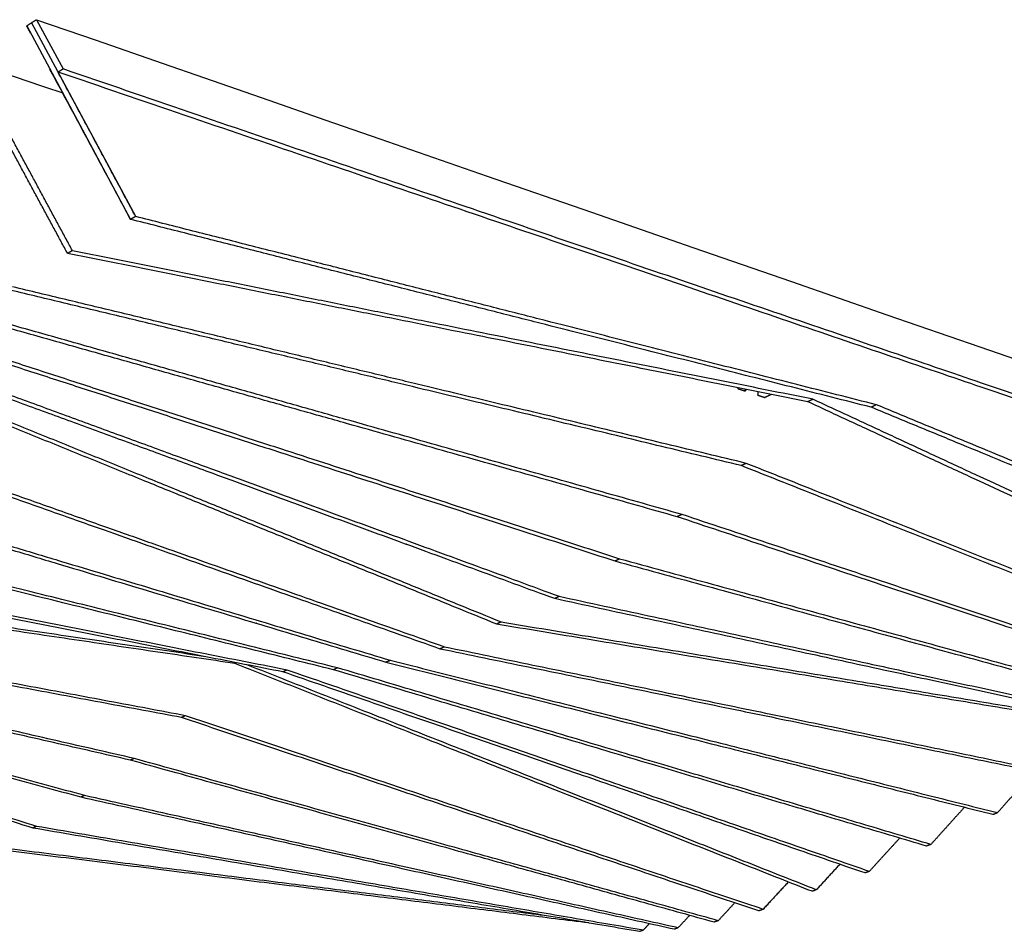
# Model space of a CAD drawing. Header units: centimetres. Extents: x 5283.6 to 5299.6, y 15505 to 15518.9.
# Tile 53 of 68: x 5297.5 to 5298.5, y 15512 to 15513. Entities that reach past the tile are written whole.
import ezdxf
from ezdxf import colors
from ezdxf.entities.mleader import LeaderData, LeaderLine
from ezdxf.math import Vec2, Vec3

# ---------------------------------------------------------------- set-up
doc = ezdxf.new("R2010")
doc.units = ezdxf.units.CM
doc.layers.add('_HD_muro', color=1, linetype='Continuous')
doc.layers.add('HD021_Text', color=2, linetype='Continuous', lineweight=9)
doc.layers.add('Make2D$visible$Curves$Default', color=7, linetype='Continuous', true_color=0x000000)
doc.layers.add('Make2D$visible$Curves$UNICANAL', color=7, linetype='Continuous', true_color=0x000000)
doc.styles.add('Arial Narrow', font='ARIALN.TTF')

# ---------------------------------------------------------------- blocks, each defined once
blk = doc.blocks.new('Cirrus_2.40x2.40_iso@15')
at = {"layer": 'Make2D$visible$Curves$Default', "color": 7}
for p, q in [((5297.4737, 15512.9663), (5297.5008, 15512.916)), ((5297.4636, 15512.9599), (5297.5696, 15512.7625)), ((5297.4686, 15512.9631), (5297.5747, 15512.7657))]:
    blk.add_line(p, q, dxfattribs=at)
for points in [[(5297.4737, 15512.9663), (5297.5344, 15512.9453), (5297.5941, 15512.9245), (5297.6529, 15512.9041), (5297.7108, 15512.884), (5297.7678, 15512.8642), (5297.824, 15512.8447), (5297.9337, 15512.8067), (5298.0403, 15512.7697), (5298.1438, 15512.7338), (5298.2443, 15512.699), (5298.3419, 15512.6651), (5298.4369, 15512.6322), (5298.5293, 15512.6003), (5298.6191, 15512.5691), (5298.7066, 15512.5389), (5298.7917, 15512.5094), (5298.8746, 15512.4807), (5298.9554, 15512.4528), (5299.0342, 15512.4256)], [(5297.406, 15512.9235), (5297.4251, 15512.917), (5297.444, 15512.9106), (5297.4628, 15512.9042), (5297.4816, 15512.8979), (5297.5003, 15512.8916)]]:
    blk.add_lwpolyline(points, dxfattribs=at)
for points, weights in [([(5297.4737, 15512.9663), (5297.4712, 15512.9647), (5297.4686, 15512.9631)], [659.828270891, 660.22302069, 660.617770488]), ([(5297.4686, 15512.9631), (5297.4661, 15512.9615), (5297.4636, 15512.9599)], [660.617701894, 661.012451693, 661.407201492]), ([(5297.4674, 15512.9527), (5297.4655, 15512.9563), (5297.4636, 15512.9599)], [661.582061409, 661.494631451, 661.407201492]), ([(5297.5052, 15512.7277), (5297.4533, 15512.8237), (5297.4011, 15512.9204)], [676.072320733, 673.674139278, 671.275957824]), ([(5297.5102, 15512.7305), (5297.4583, 15512.8267), (5297.406, 15512.9235)], [675.282821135, 672.884639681, 670.486458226]), ([(5297.5696, 15512.7625), (5297.5286, 15512.8388), (5297.4873, 15512.9156)], [666.242463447, 664.363803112, 662.485142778]), ([(5297.5008, 15512.916), (5297.4982, 15512.9144), (5297.4957, 15512.9128)], [658.35808444, 658.752834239, 659.147584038]), ([(5299.0152, 15512.3981), (5298.3402, 15512.6289), (5297.5008, 15512.916)], [824.754114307, 741.556099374, 658.35808444]), ([(5297.5748, 15512.7654), (5297.5353, 15512.8389), (5297.4956, 15512.9128)], [665.452963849, 663.647308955, 661.841654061]), ([(5299.0097, 15512.396), (5298.3348, 15512.6264), (5297.4957, 15512.9128)], [825.543613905, 742.345598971, 659.147584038]), ([(5297.5748, 15512.7654), (5297.5722, 15512.764), (5297.5696, 15512.7625)], [665.452963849, 665.847713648, 666.242463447]), ([(5298.3312, 15512.5732), (5297.9731, 15512.6642), (5297.5748, 15512.7654)], [740.164336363, 702.808650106, 665.452963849]), ([(5298.3258, 15512.5707), (5297.9677, 15512.6615), (5297.5696, 15512.7625)], [740.953835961, 703.598149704, 666.242463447]), ([(5297.5102, 15512.7305), (5297.5077, 15512.7291), (5297.5052, 15512.7277)], [675.282821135, 675.677570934, 676.072320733]), ([(5298.2611, 15512.5763), (5297.9033, 15512.648), (5297.5052, 15512.7277)], [752.307956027, 714.19013838, 676.072320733]), ([(5298.2664, 15512.5788), (5297.9085, 15512.6506), (5297.5102, 15512.7305)], [751.51845643, 713.400638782, 675.282821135]), ([(5298.1983, 15512.5134), (5297.8431, 15512.5989), (5297.4492, 15512.6936)], [759.901826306, 722.546140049, 685.190453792]), ([(5298.1932, 15512.5111), (5297.8381, 15512.5963), (5297.4443, 15512.6908)], [760.691325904, 723.335639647, 685.97995339]), ([(5297.1565, 15512.6738), (5297.5718, 15512.5047), (5297.9479, 15512.3516)], [721.647741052, 759.39762525, 797.147509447]), ([(5297.1522, 15512.6711), (5297.5673, 15512.5024), (5297.9432, 15512.3496)], [722.43724065, 760.187124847, 797.937009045]), ([(5298.1276, 15512.4589), (5297.7711, 15512.5595), (5297.3766, 15512.6707)], [769.567363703, 732.524071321, 695.480778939]), ([(5298.1327, 15512.4612), (5297.776, 15512.562), (5297.3813, 15512.6735)], [768.777864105, 731.734571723, 694.691279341]), ([(5297.2326, 15512.6574), (5297.6365, 15512.5095), (5298.0024, 15512.3756)], [713.813141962, 750.940688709, 788.068235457]), ([(5297.2371, 15512.66), (5297.6412, 15512.5119), (5298.0072, 15512.3777)], [713.023642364, 750.151189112, 787.278735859]), ([(5297.3061, 15512.6596), (5297.7039, 15512.5306), (5298.064, 15512.4138)], [704.761456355, 741.726589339, 778.691722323]), ([(5297.3106, 15512.6623), (5297.7087, 15512.533), (5298.0689, 15512.416)], [703.971956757, 740.937089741, 777.902222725]), ([(5297.1245, 15512.5932), (5297.5233, 15512.4522), (5297.8854, 15512.3242)], [733.550631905, 770.678178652, 807.805725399]), ([(5297.1287, 15512.5957), (5297.5277, 15512.4544), (5297.89, 15512.3262)], [732.761132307, 769.888679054, 807.016225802]), ([(5298.1897, 15512.5906), (5298.1896, 15512.5902), (5298.1896, 15512.5897)], [761.429069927, 761.40970521, 761.390340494]), ([(5298.1896, 15512.5897), (5298.1935, 15512.5884), (5298.1974, 15512.5872)], [761.390340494, 761.812973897, 762.2356073]), ([(5298.1974, 15512.5872), (5298.1974, 15512.5876), (5298.1975, 15512.5881)], [762.2356073, 762.254634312, 762.273661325]), ([(5298.2101, 15512.5865), (5298.21, 15512.5848), (5298.2099, 15512.5831)], [763.736674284, 763.662896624, 763.589118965]), ([(5298.2099, 15512.5831), (5298.2138, 15512.5818), (5298.2176, 15512.5805)], [763.589118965, 764.011752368, 764.434385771]), ([(5298.2176, 15512.5805), (5298.2176, 15512.5806), (5298.2177, 15512.5808)], [764.434385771, 764.440145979, 764.445906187]), ([(5298.2664, 15512.5788), (5298.2638, 15512.5775), (5298.2611, 15512.5763)], [751.51845643, 751.913206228, 752.307956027]), ([(5298.8721, 15512.2933), (5298.58, 15512.4286), (5298.2611, 15512.5763)], [821.353094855, 786.830525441, 752.307956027]), ([(5298.8776, 15512.2952), (5298.5854, 15512.4308), (5298.2664, 15512.5788)], [820.563595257, 786.041025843, 751.51845643]), ([(5298.3312, 15512.5732), (5298.3285, 15512.572), (5298.3258, 15512.5707)], [740.164336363, 740.559086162, 740.953835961]), ([(5298.9458, 15512.319), (5298.6525, 15512.4403), (5298.3312, 15512.5732)], [810.562501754, 775.363419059, 740.164336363]), ([(5298.9402, 15512.317), (5298.6469, 15512.4381), (5298.3258, 15512.5707)], [811.352001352, 776.152918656, 740.953835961]), ([(5297.0891, 15512.533), (5297.4771, 15512.4164), (5297.8301, 15512.3105)], [744.236436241, 781.201569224, 818.166702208]), ([(5297.0932, 15512.5354), (5297.4815, 15512.4186), (5297.8346, 15512.3124)], [743.446936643, 780.412069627, 817.37720261]), ([(5298.1983, 15512.5134), (5298.1958, 15512.5123), (5298.1932, 15512.5111)], [759.901826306, 760.296576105, 760.691325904]), ([(5298.8096, 15512.2704), (5298.5175, 15512.3865), (5298.1983, 15512.5134)], [830.299991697, 795.100909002, 759.901826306]), ([(5298.8043, 15512.2685), (5298.5122, 15512.3844), (5298.1932, 15512.5111)], [831.089491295, 795.890408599, 760.691325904]), ([(5297.7767, 15512.3027), (5297.4304, 15512.3884), (5297.0502, 15512.4825)], [828.779833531, 791.736541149, 754.693248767]), ([(5297.781, 15512.3046), (5297.4346, 15512.3905), (5297.0542, 15512.4848)], [827.990333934, 790.947041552, 753.903749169]), ([(5298.1327, 15512.4612), (5298.1301, 15512.4601), (5298.1276, 15512.4589)], [768.777864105, 769.172613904, 769.567363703]), ([(5298.7454, 15512.2528), (5298.4504, 15512.3512), (5298.1276, 15512.4589)], [842.209991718, 805.88867771, 769.567363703]), ([(5298.7506, 15512.2547), (5298.4555, 15512.3533), (5298.1327, 15512.4612)], [841.42049212, 805.099178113, 768.777864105]), ([(5297.7294, 15512.3024), (5297.3873, 15512.3696), (5297.0118, 15512.4434)], [838.851786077, 801.49609982, 764.140413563]), ([(5297.7252, 15512.3005), (5297.3832, 15512.3676), (5297.0079, 15512.4411)], [839.641285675, 802.285599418, 764.929913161]), ([(5297.8516, 15512.431), (5297.8516, 15512.4309), (5297.8515, 15512.4308)], [823.42411353, 823.412597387, 823.401081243]), ([(5297.8517, 15512.4307), (5297.8517, 15512.4309), (5297.8516, 15512.431)], [823.428519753, 823.426316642, 823.42411353]), ([(5297.6761, 15512.3091), (5297.3343, 15512.3595), (5296.9589, 15512.4149)], [850.995405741, 812.877588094, 774.759770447]), ([(5297.6465, 15512.316), (5297.3198, 15512.3642), (5296.9627, 15512.417)], [846.289356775, 810.129813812, 773.970270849]), ([(5298.064, 15512.4138), (5298.0665, 15512.4149), (5298.0689, 15512.416)], [778.691722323, 778.296972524, 777.902222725]), ([(5298.064, 15512.4138), (5298.3925, 15512.324), (5298.692, 15512.2422)], [778.691722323, 816.385657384, 854.079592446]), ([(5298.0689, 15512.416), (5298.3975, 15512.326), (5298.697, 15512.244)], [777.902222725, 815.596157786, 853.290092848]), ([(5298.4446, 15512.4112), (5298.4446, 15512.4112), (5298.4446, 15512.4113)], [824.925639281, 824.927669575, 824.92969987]), ([(5298.4456, 15512.4109), (5298.4451, 15512.411), (5298.4446, 15512.4112)], [825.046929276, 824.986284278, 824.925639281]), ([(5297.6216, 15512.2539), (5297.2832, 15512.3173), (5296.9125, 15512.3866)], [859.378775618, 822.023089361, 784.667403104]), ([(5297.6257, 15512.2558), (5297.2871, 15512.3192), (5296.9163, 15512.3887)], [858.58927602, 821.233589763, 783.877903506]), ([(5297.5693, 15512.2104), (5297.2303, 15512.2879), (5296.8596, 15512.3726)], [868.254813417, 831.211521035, 794.168228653]), ([(5297.5733, 15512.2121), (5297.2341, 15512.2898), (5296.8632, 15512.3747)], [867.465313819, 830.422021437, 793.378729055]), ([(5298.0024, 15512.3756), (5298.0048, 15512.3766), (5298.0072, 15512.3777)], [788.068235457, 787.673485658, 787.278735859]), ([(5298.0024, 15512.3756), (5298.3385, 15512.3027), (5298.6442, 15512.2365)], [788.068235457, 827.398270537, 866.728305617]), ([(5298.0072, 15512.3777), (5298.3434, 15512.3047), (5298.6491, 15512.2383)], [787.278735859, 826.608770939, 865.938806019]), ([(5296.7447, 15512.3676), (5297.1231, 15512.2496), (5297.4697, 15512.1414)], [812.500591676, 849.628138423, 886.755685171]), ([(5296.7482, 15512.3697), (5297.1267, 15512.2514), (5297.4735, 15512.1431)], [811.711092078, 848.838638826, 885.966185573]), ([(5296.8037, 15512.3663), (5297.1769, 15512.2653), (5297.5187, 15512.1729)], [803.448906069, 840.414039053, 877.379172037]), ([(5296.8072, 15512.3684), (5297.1806, 15512.2672), (5297.5226, 15512.1746)], [802.659406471, 839.624539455, 876.589672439]), ([(5297.698, 15512.3501), (5297.698, 15512.3501), (5297.698, 15512.3501)], [853.713475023, 853.714920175, 853.716365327]), ([(5297.9432, 15512.3496), (5297.9455, 15512.3506), (5297.9479, 15512.3516)], [797.937009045, 797.542259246, 797.147509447]), ([(5297.9432, 15512.3496), (5298.2906, 15512.2919), (5298.6054, 15512.2397)], [797.937009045, 839.384494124, 880.831979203]), ([(5297.9479, 15512.3516), (5298.2954, 15512.2938), (5298.6102, 15512.2415)], [797.147509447, 838.594994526, 880.042479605]), ([(5297.8854, 15512.3242), (5297.8877, 15512.3252), (5297.89, 15512.3262)], [807.805725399, 807.410975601, 807.016225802]), ([(5297.8854, 15512.3242), (5298.2192, 15512.2554), (5298.5233, 15512.1928)], [807.805725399, 847.135760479, 886.46579556]), ([(5297.89, 15512.3262), (5298.2238, 15512.2573), (5298.528, 15512.1945)], [807.016225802, 846.346260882, 885.676295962]), ([(5297.8301, 15512.3105), (5297.8323, 15512.3114), (5297.8346, 15512.3124)], [818.166702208, 817.771952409, 817.37720261]), ([(5297.8346, 15512.3124), (5298.1583, 15512.2312), (5298.4547, 15512.1568)], [817.37720261, 855.071137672, 892.765072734]), ([(5297.6777, 15512.3099), (5297.6769, 15512.3095), (5297.6761, 15512.3091)], [850.678417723, 850.836911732, 850.995405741]), ([(5298.2654, 15512.0765), (5297.9822, 15512.1882), (5297.6761, 15512.3091)], [920.040544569, 885.517975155, 850.995405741]), ([(5298.2698, 15512.078), (5297.9903, 15512.1885), (5297.6884, 15512.3078)], [919.251044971, 885.171305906, 851.091566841]), ([(5297.7294, 15512.3024), (5297.7273, 15512.3015), (5297.7252, 15512.3005)], [838.851786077, 839.246535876, 839.641285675]), ([(5298.3239, 15512.0968), (5298.0386, 15512.1955), (5297.7294, 15512.3024)], [909.249951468, 874.050868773, 838.851786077]), ([(5297.781, 15512.3046), (5297.7789, 15512.3037), (5297.7767, 15512.3027)], [827.990333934, 828.385083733, 828.779833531]), ([(5298.3822, 15512.1227), (5298.0921, 15512.2089), (5297.7767, 15512.3027)], [901.422461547, 865.101147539, 828.779833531]), ([(5298.3867, 15512.1243), (5298.0966, 15512.2107), (5297.781, 15512.3046)], [900.632961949, 864.311647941, 827.990333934]), ([(5297.8301, 15512.3105), (5298.1537, 15512.2294), (5298.4501, 15512.1551)], [818.166702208, 855.86063727, 893.554572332]), ([(5298.3195, 15512.0952), (5298.0343, 15512.1938), (5297.7252, 15512.3005)], [910.039451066, 874.840368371, 839.641285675]), ([(5297.6257, 15512.2558), (5297.6236, 15512.2549), (5297.6216, 15512.2539)], [858.58927602, 858.984025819, 859.378775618]), ([(5298.2111, 15512.0565), (5297.928, 15512.1514), (5297.6216, 15512.2539)], [929.776941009, 894.577858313, 859.378775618]), ([(5298.2154, 15512.0581), (5297.9321, 15512.153), (5297.6257, 15512.2558)], [928.987441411, 893.788358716, 858.58927602]), ([(5297.5733, 15512.2121), (5297.5713, 15512.2112), (5297.5693, 15512.2104)], [867.465313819, 867.860063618, 868.254813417]), ([(5298.1696, 15512.0465), (5297.8834, 15512.126), (5297.5733, 15512.2121)], [940.107941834, 903.786627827, 867.465313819]), ([(5298.1654, 15512.045), (5297.8794, 15512.1244), (5297.5693, 15512.2104)], [940.897441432, 904.576127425, 868.254813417]), ([(5297.9312, 15512.2084), (5297.9312, 15512.2084), (5297.9312, 15512.2083)], [913.246149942, 913.246740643, 913.247331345]), ([(5297.9312, 15512.2083), (5297.9313, 15512.2083), (5297.9313, 15512.2084)], [913.247331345, 913.250937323, 913.254543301]), ([(5298.4547, 15512.1568), (5298.4737, 15512.178), (5298.4926, 15512.1991)], [892.765072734, 896.344614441, 899.924156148]), ([(5297.5187, 15512.1729), (5297.5206, 15512.1737), (5297.5226, 15512.1746)], [877.379172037, 876.984422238, 876.589672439]), ([(5297.5187, 15512.1729), (5297.8342, 15512.1027), (5298.1248, 15512.0381)], [877.379172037, 915.073107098, 952.76704216]), ([(5297.5226, 15512.1746), (5297.8382, 15512.1043), (5298.1288, 15512.0395)], [876.589672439, 914.283607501, 951.977542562]), ([(5298.4211, 15512.1624), (5298.404, 15512.1434), (5298.3867, 15512.1243)], [907.085141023, 903.859051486, 900.632961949]), ([(5298.4501, 15512.1551), (5298.4524, 15512.1559), (5298.4547, 15512.1568)], [893.554572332, 893.159822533, 892.765072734]), ([(5297.4697, 15512.1414), (5297.4716, 15512.1423), (5297.4735, 15512.1431)], [886.755685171, 886.360935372, 885.966185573]), ([(5297.4697, 15512.1414), (5297.7926, 15512.0863), (5298.0893, 15512.0357)], [886.755685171, 926.085720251, 965.415755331]), ([(5297.4735, 15512.1431), (5297.7966, 15512.0879), (5298.0933, 15512.0371)], [885.966185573, 925.296220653, 964.626255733]), ([(5298.3549, 15512.1308), (5298.3394, 15512.1139), (5298.3239, 15512.0968)], [915.028610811, 912.13928114, 909.249951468]), ([(5297.4229, 15512.1209), (5297.7432, 15512.0811), (5298.0374, 15512.0445)], [896.624458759, 936.312832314, 976.00120587]), ([(5297.4266, 15512.1225), (5297.7224, 15512.0857), (5297.9959, 15512.0516)], [895.834959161, 932.348264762, 968.861570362]), ([(5298.3867, 15512.1243), (5298.3844, 15512.1235), (5298.3822, 15512.1227)], [900.632961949, 901.027711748, 901.422461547]), ([(5298.2938, 15512.1041), (5298.2818, 15512.0911), (5298.2698, 15512.078)], [923.722539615, 921.486792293, 919.251044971]), ([(5298.3239, 15512.0968), (5298.3217, 15512.096), (5298.3195, 15512.0952)], [909.249951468, 909.644701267, 910.039451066]), ([(5298.2412, 15512.086), (5298.2283, 15512.0721), (5298.2154, 15512.0581)], [933.808142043, 931.397791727, 928.987441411]), ([(5298.2698, 15512.078), (5298.2676, 15512.0772), (5298.2654, 15512.0765)], [919.251044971, 919.64579477, 920.040544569]), ([(5298.1866, 15512.0648), (5298.1781, 15512.0557), (5298.1696, 15512.0465)], [943.279822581, 941.693882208, 940.107941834]), ([(5298.1288, 15512.0395), (5298.1347, 15512.0457), (5298.1405, 15512.052)], [951.977542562, 953.067123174, 954.156703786]), ([(5298.2154, 15512.0581), (5298.2133, 15512.0573), (5298.2111, 15512.0565)], [928.987441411, 929.38219121, 929.776941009]), ([(5298.0933, 15512.0371), (5298.0964, 15512.0404), (5298.0995, 15512.0437)], [964.626255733, 965.210553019, 965.794850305]), ([(5298.1696, 15512.0465), (5298.1675, 15512.0458), (5298.1654, 15512.045)], [940.107941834, 940.502691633, 940.897441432]), ([(5298.0893, 15512.0357), (5298.0913, 15512.0364), (5298.0933, 15512.0371)], [965.415755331, 965.021005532, 964.626255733]), ([(5298.1248, 15512.0381), (5298.1268, 15512.0388), (5298.1288, 15512.0395)], [952.76704216, 952.372292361, 951.977542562])]:
    blk.add_rational_spline(points, weights, degree=2, dxfattribs=at)
at = {"layer": 'Make2D$visible$Curves$UNICANAL', "color": 7}
for points, weights in [([(5298.1899, 15512.5906), (5298.1898, 15512.5905), (5298.1896, 15512.5905)], [761.387332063, 761.408133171, 761.428934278]), ([(5298.199, 15512.5888), (5298.1977, 15512.5881), (5298.1963, 15512.5875)], [653.378438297, 653.556173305, 653.733908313]), ([(5298.2241, 15512.5838), (5298.2207, 15512.5822), (5298.2173, 15512.5806)], [654.98431677, 655.430220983, 655.876125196]), ([(5297.6981, 15512.3501), (5297.698, 15512.3501), (5297.698, 15512.3501)], [851.313310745, 851.320916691, 851.328522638])]:
    blk.add_rational_spline(points, weights, degree=2, dxfattribs=at)

msp = doc.modelspace()

# ---------------------------------------------------------------- block references
at = {"layer": '_HD_muro'}
msp.add_blockref('Cirrus_2.40x2.40_iso@15', (0, 0), dxfattribs=at)

# ---------------------------------------------------------------- leaders
at = {"layer": 'HD021_Text'}
ml = msp.add_multileader_mtext('Standard', dxfattribs=at)
ml.set_content('FRONT COVER (OPTIONAL)', color=5, style='Arial Narrow')
ml.set_leader_properties(color=5, linetype='ByLayer', lineweight=15)
ml.build(insert=Vec2(0, 0))
ml.multileader.update_dxf_attribs({"text_left_attachment_type": 6, "text_right_attachment_type": 6, "dogleg_length": 0.1, "arrow_head_size": 0.01, "scale": 5})
ctx = ml.context
ctx.base_point, ctx.scale, ctx.char_height, ctx.arrow_head_size, ctx.landing_gap_size, ctx.plane_origin = Vec3(5299.0612, 15512.4843), 5, 0.01, 0.01, 0.015, Vec3(5299.131, 15512.433)
ctx.left_attachment, ctx.right_attachment, ctx.text_align_type = 6, 6, 2
notes = []
notes.append((ctx, [(1, (1, 1, 0), (5299.0519, 15512.4843), (1, 0), 0.00929, [(1, [(5299.0108, 15512.4166)], 0, [])])]))
ctx.mtext.insert, ctx.mtext.width, ctx.mtext.alignment, ctx.mtext.flow_direction = Vec3(5299.2266, 15512.4972), 0.287858, 3, 5
for ctx, leaders in notes:
    for number, flags, end, landing, length, lines in leaders:
        leader = LeaderData()
        leader.index, (leader.has_last_leader_line, leader.has_dogleg_vector, leader.attachment_direction) = number, flags
        leader.last_leader_point, leader.dogleg_vector, leader.dogleg_length = Vec3(end), Vec3(landing), length
        for number, points, colour, breaks in lines:
            line = LeaderLine()
            line.index, line.vertices, line.color, line.breaks = number, Vec3.list(points), colors.encode_raw_color(colour), breaks
            leader.lines.append(line)
        ctx.leaders.append(leader)

doc.saveas('drawing.dxf')
